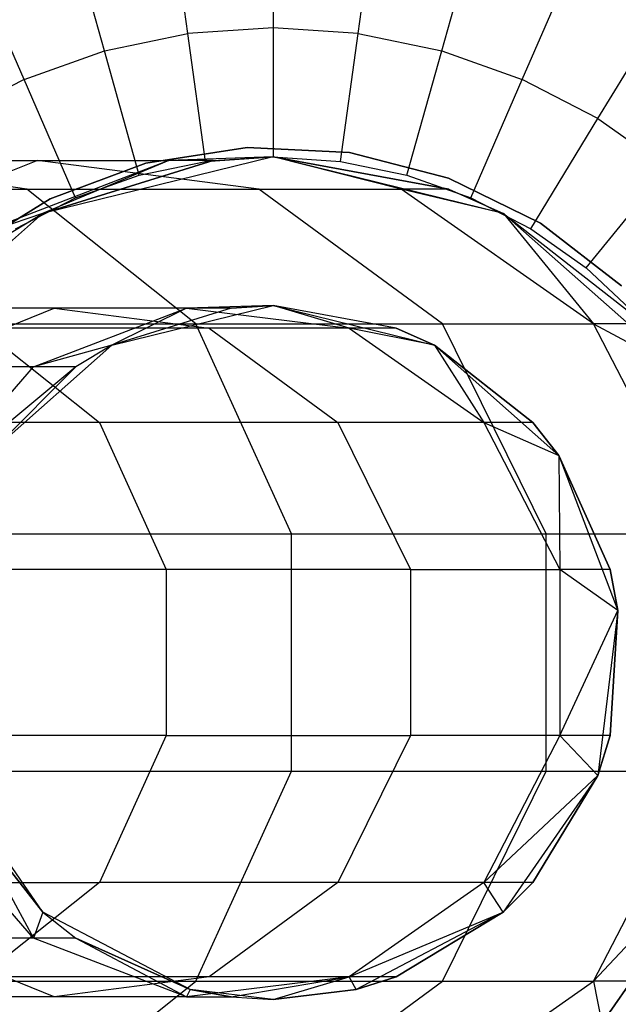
# Model space of a CAD drawing. Extents: x -28.1 to 0, y 0 to 28.1.
# Tile 133 of 215: x -0.592 to -0.355, y 13.935 to 14.326. Entities that reach past the tile are written whole.
import ezdxf

# ---------------------------------------------------------------- set-up
doc = ezdxf.new("R2010")
doc.units = 0
doc.header["$MEASUREMENT"] = 0
doc.layers.get('0').update_dxf_attribs({"color": 13, "linetype": 'CONTINUOUS'})

# ---------------------------------------------------------------- blocks, each defined once
blk = doc.blocks.new('ORTO_VIII_Z_ZAROWKA_OKAPO0')
at = {"color": 0}
for p, q in [((27.91843, 14.6336, 12.25984), (27.91843, 14.58388, 12.27316)), ((27.91843, 14.6336, 12.25984), (27.91843, 14.58388, 12.27316)), ((27.88465, 14.58157, 12.27316), (27.87788, 14.63082, 12.25984)), ((27.88465, 14.58157, 12.27316), (27.87788, 14.63082, 12.25984)), ((27.95222, 14.58157, 12.27316), (27.95899, 14.63082, 12.25984)), ((27.95222, 14.58157, 12.27316), (27.95899, 14.63082, 12.25984)), ((27.85149, 14.57468, 12.27316), (27.83808, 14.62255, 12.25984)), ((27.85149, 14.57468, 12.27316), (27.83808, 14.62255, 12.25984)), ((27.98538, 14.57468, 12.27316), (27.99879, 14.62255, 12.25984)), ((27.98538, 14.57468, 12.27316), (27.99879, 14.62255, 12.25984)), ((27.81958, 14.56334, 12.27316), (27.79977, 14.60894, 12.25984)), ((27.81958, 14.56334, 12.27316), (27.79977, 14.60894, 12.25984)), ((28.01729, 14.56334, 12.27316), (28.03709, 14.60894, 12.25984)), ((28.01729, 14.56334, 12.27316), (28.03709, 14.60894, 12.25984)), ((28.04736, 14.54776, 12.27316), (28.07319, 14.59024, 12.25984)), ((28.04736, 14.54776, 12.27316), (28.07319, 14.59024, 12.25984)), ((27.91843, 14.58388, 12.27316), (27.88465, 14.58157, 12.27316)), ((27.91843, 14.58388, 12.27316), (27.88465, 14.58157, 12.27316)), ((27.95222, 14.58157, 12.27316), (27.91843, 14.58388, 12.27316)), ((27.91843, 14.58388, 12.27316), (27.91843, 14.53261, 12.27765)), ((27.95222, 14.58157, 12.27316), (27.91843, 14.58388, 12.27316)), ((27.91843, 14.58388, 12.27316), (27.91843, 14.53261, 12.27765)), ((27.85149, 14.57468, 12.27316), (27.88465, 14.58157, 12.27316)), ((27.85149, 14.57468, 12.27316), (27.88465, 14.58157, 12.27316)), ((27.89163, 14.53077, 12.27765), (27.88465, 14.58157, 12.27316)), ((27.89163, 14.53077, 12.27765), (27.88465, 14.58157, 12.27316)), ((27.94524, 14.53077, 12.27765), (27.95222, 14.58157, 12.27316)), ((27.94524, 14.53077, 12.27765), (27.95222, 14.58157, 12.27316)), ((27.95222, 14.58157, 12.27316), (27.98538, 14.57468, 12.27316)), ((27.95222, 14.58157, 12.27316), (27.98538, 14.57468, 12.27316)), ((27.81958, 14.56334, 12.27316), (27.85149, 14.57468, 12.27316)), ((27.81958, 14.56334, 12.27316), (27.85149, 14.57468, 12.27316)), ((27.86532, 14.52531, 12.27765), (27.85149, 14.57468, 12.27316)), ((27.86532, 14.52531, 12.27765), (27.85149, 14.57468, 12.27316)), ((27.97154, 14.52531, 12.27765), (27.98538, 14.57468, 12.27316)), ((27.97154, 14.52531, 12.27765), (27.98538, 14.57468, 12.27316)), ((27.98538, 14.57468, 12.27316), (28.01729, 14.56334, 12.27316)), ((27.98538, 14.57468, 12.27316), (28.01729, 14.56334, 12.27316)), ((27.81958, 14.56334, 12.27316), (27.78951, 14.54776, 12.27316)), ((27.81958, 14.56334, 12.27316), (27.78951, 14.54776, 12.27316)), ((27.84001, 14.51631, 12.27765), (27.81958, 14.56334, 12.27316)), ((27.84001, 14.51631, 12.27765), (27.81958, 14.56334, 12.27316)), ((27.99686, 14.51631, 12.27765), (28.01729, 14.56334, 12.27316)), ((27.99686, 14.51631, 12.27765), (28.01729, 14.56334, 12.27316)), ((28.04736, 14.54776, 12.27316), (28.01729, 14.56334, 12.27316)), ((28.04736, 14.54776, 12.27316), (28.01729, 14.56334, 12.27316)), ((28.02071, 14.50395, 12.27765), (28.04736, 14.54776, 12.27316)), ((28.02071, 14.50395, 12.27765), (28.04736, 14.54776, 12.27316)), ((28.04736, 14.54776, 12.27316), (28.07502, 14.52823, 12.27316)), ((28.04736, 14.54776, 12.27316), (28.07502, 14.52823, 12.27316)), ((27.86798, 14.5301, 3.47238), (27.90814, 14.53628, 3.47238)), ((27.90814, 14.53628, 3.43301), (27.86798, 14.5301, 3.43301)), ((27.90814, 14.53628, 3.43301), (27.86798, 14.5301, 3.43301)), ((27.86798, 14.5301, 3.47238), (27.90814, 14.53628, 3.47238)), ((27.90814, 14.53628, 3.47238), (27.94871, 14.53425, 3.47238)), ((27.94871, 14.53425, 3.43301), (27.90814, 14.53628, 3.43301)), ((27.90814, 14.53628, 3.43301), (27.90814, 14.53628, 3.47238)), ((27.90814, 14.53628, 3.43301), (27.90814, 14.53628, 3.47238)), ((27.94871, 14.53425, 3.43301), (27.90814, 14.53628, 3.43301)), ((27.90814, 14.53628, 3.47238), (27.94871, 14.53425, 3.47238)), ((27.82065, 14.51981, 1.51228), (27.73965, 14.53117, 1.55904)), ((27.73965, 14.53117, 1.55904), (27.82491, 14.53117, 1.74188)), ((27.82065, 14.51981, 1.51228), (27.73965, 14.53117, 1.55904)), ((27.73965, 14.53117, 1.55904), (27.82491, 14.53117, 1.74188)), ((27.82491, 14.53117, 1.74188), (27.74212, 14.49776, 1.77202)), ((27.82491, 14.53117, 1.74188), (27.74212, 14.49776, 1.77202)), ((27.87712, 14.53117, 1.93675), (27.79036, 14.49776, 1.95205)), ((27.87712, 14.53117, 1.93675), (27.79036, 14.49776, 1.95205)), ((27.9128, 14.51981, 1.70989), (27.82491, 14.53117, 1.74188)), ((27.82491, 14.53117, 1.74188), (27.87712, 14.53117, 1.93675)), ((27.9128, 14.51981, 1.70989), (27.82491, 14.53117, 1.74188)), ((27.82491, 14.53117, 1.74188), (27.87712, 14.53117, 1.93675)), ((27.91843, 14.53261, 7.64954), (27.82695, 14.51006, 7.64954)), ((27.91843, 14.53261, 2.13773), (27.82695, 14.51006, 7.64954)), ((27.91843, 14.53261, 7.64954), (27.82695, 14.51006, 7.64954)), ((27.91843, 14.53261, 2.13773), (27.82695, 14.51006, 7.64954)), ((27.82695, 14.51006, 2.13773), (27.89471, 14.53117, 2.13773)), ((27.87712, 14.53117, 1.93675), (27.82695, 14.51006, 2.13773)), ((27.87712, 14.53117, 1.93675), (27.82695, 14.51006, 2.13773)), ((27.89471, 14.53117, 2.13773), (27.82695, 14.51006, 7.64954)), ((27.89471, 14.53117, 2.13773), (27.82695, 14.51006, 7.64954)), ((27.82695, 14.51006, 2.13773), (27.89471, 14.53117, 2.13773)), ((27.91843, 14.53261, 2.13773), (27.87712, 14.53117, 1.93675)), ((27.91843, 14.53261, 2.13773), (27.87712, 14.53117, 1.93675)), ((27.89471, 14.53117, 2.13773), (27.87712, 14.53117, 1.93675)), ((27.89471, 14.53117, 2.13773), (27.87712, 14.53117, 1.93675)), ((27.89163, 14.53077, 12.27765), (27.91843, 14.53261, 12.27765)), ((27.89163, 14.53077, 12.27765), (27.91843, 14.53261, 12.27765)), ((27.89471, 14.53117, 2.13773), (27.91843, 14.53261, 2.13773)), ((27.89471, 14.53117, 2.13773), (27.91843, 14.53261, 2.13773)), ((28.00992, 14.51006, 7.64954), (27.91843, 14.53261, 7.64954)), ((27.91843, 14.53261, 2.13773), (27.98824, 14.51981, 2.13773)), ((27.96923, 14.51981, 1.92051), (27.91843, 14.53261, 2.13773)), ((27.96923, 14.51981, 1.92051), (27.91843, 14.53261, 2.13773)), ((28.00992, 14.51006, 7.64954), (27.91843, 14.53261, 7.64954)), ((28.00992, 14.51006, 2.13773), (27.91843, 14.53261, 7.64954)), ((27.98824, 14.51981, 2.13773), (27.91843, 14.53261, 7.64954)), ((28.00992, 14.51006, 2.13773), (27.91843, 14.53261, 7.64954)), ((27.98824, 14.51981, 2.13773), (27.91843, 14.53261, 7.64954)), ((27.91843, 14.53261, 2.13773), (27.98824, 14.51981, 2.13773)), ((27.91843, 14.53261, 2.13773), (27.91843, 14.53261, 7.64954)), ((27.91843, 14.53261, 2.13773), (27.91843, 14.53261, 7.64954)), ((27.91843, 14.53261, 12.27765), (27.94524, 14.53077, 12.27765)), ((27.91843, 14.53261, 12.27765), (27.94524, 14.53077, 12.27765)), ((27.94871, 14.53425, 3.47238), (27.98805, 14.52409, 3.47238)), ((27.98805, 14.52409, 3.43301), (27.94871, 14.53425, 3.43301)), ((27.94871, 14.53425, 3.43301), (27.94871, 14.53425, 3.47238)), ((27.94871, 14.53425, 3.43301), (27.94871, 14.53425, 3.47238)), ((27.98805, 14.52409, 3.43301), (27.94871, 14.53425, 3.43301)), ((27.94871, 14.53425, 3.47238), (27.98805, 14.52409, 3.47238)), ((27.8299, 14.51597, 3.47238), (27.86798, 14.5301, 3.47238)), ((27.86798, 14.5301, 3.43301), (27.8299, 14.51597, 3.43301)), ((27.86798, 14.5301, 3.43301), (27.8299, 14.51597, 3.43301)), ((27.8299, 14.51597, 3.47238), (27.86798, 14.5301, 3.47238)), ((27.86532, 14.52531, 12.27765), (27.89163, 14.53077, 12.27765)), ((27.86532, 14.52531, 12.27765), (27.89163, 14.53077, 12.27765)), ((27.86798, 14.5301, 3.43301), (27.86798, 14.5301, 3.47238)), ((27.86798, 14.5301, 3.43301), (27.86798, 14.5301, 3.47238)), ((27.94524, 14.53077, 12.27765), (27.97154, 14.52531, 12.27765)), ((27.94524, 14.53077, 12.27765), (27.97154, 14.52531, 12.27765)), ((28.04266, 14.48845, 12.27765), (28.07502, 14.52823, 12.27316)), ((28.04266, 14.48845, 12.27765), (28.07502, 14.52823, 12.27316)), ((27.84001, 14.51631, 12.27765), (27.86532, 14.52531, 12.27765)), ((27.84001, 14.51631, 12.27765), (27.86532, 14.52531, 12.27765)), ((27.97154, 14.52531, 12.27765), (27.99686, 14.51631, 12.27765)), ((27.97154, 14.52531, 12.27765), (27.99686, 14.51631, 12.27765)), ((27.98805, 14.52409, 3.47238), (28.02453, 14.50622, 3.47238)), ((28.02453, 14.50622, 3.43301), (27.98805, 14.52409, 3.43301)), ((27.98805, 14.52409, 3.43301), (27.98805, 14.52409, 3.47238)), ((27.98805, 14.52409, 3.43301), (27.98805, 14.52409, 3.47238)), ((28.02453, 14.50622, 3.43301), (27.98805, 14.52409, 3.43301)), ((27.98805, 14.52409, 3.47238), (28.02453, 14.50622, 3.47238)), ((27.69558, 14.51981, 1.33366), (27.82065, 14.51981, 1.51228)), ((27.69558, 14.51981, 1.33366), (27.82065, 14.51981, 1.51228)), ((27.8878, 14.46629, 1.47351), (27.82065, 14.51981, 1.51228)), ((27.82065, 14.51981, 1.51228), (27.9128, 14.51981, 1.70989)), ((27.8878, 14.46629, 1.47351), (27.82065, 14.51981, 1.51228)), ((27.82065, 14.51981, 1.51228), (27.9128, 14.51981, 1.70989)), ((27.98566, 14.46629, 1.68337), (27.9128, 14.51981, 1.70989)), ((27.9128, 14.51981, 1.70989), (27.96923, 14.51981, 1.92051)), ((27.98566, 14.46629, 1.68337), (27.9128, 14.51981, 1.70989)), ((27.9128, 14.51981, 1.70989), (27.96923, 14.51981, 1.92051)), ((27.98824, 14.51981, 2.13773), (27.96923, 14.51981, 1.92051)), ((27.98824, 14.51981, 2.13773), (27.96923, 14.51981, 1.92051)), ((28.00992, 14.51006, 2.13773), (27.96923, 14.51981, 1.92051)), ((28.00992, 14.51006, 2.13773), (27.96923, 14.51981, 1.92051)), ((28.0456, 14.46629, 1.90705), (27.96923, 14.51981, 1.92051)), ((28.0456, 14.46629, 1.90705), (27.96923, 14.51981, 1.92051)), ((27.98824, 14.51981, 2.13773), (28.00992, 14.51006, 2.13773)), ((27.98824, 14.51981, 2.13773), (28.00992, 14.51006, 2.13773)), ((27.79543, 14.49446, 3.47238), (27.8299, 14.51597, 3.47238)), ((27.8299, 14.51597, 3.43301), (27.79543, 14.49446, 3.43301)), ((27.8299, 14.51597, 3.43301), (27.79543, 14.49446, 3.43301)), ((27.79543, 14.49446, 3.47238), (27.8299, 14.51597, 3.47238)), ((27.81615, 14.50395, 12.27765), (27.84001, 14.51631, 12.27765)), ((27.81615, 14.50395, 12.27765), (27.84001, 14.51631, 12.27765)), ((27.8299, 14.51597, 3.43301), (27.8299, 14.51597, 3.47238)), ((27.8299, 14.51597, 3.43301), (27.8299, 14.51597, 3.47238)), ((27.99686, 14.51631, 12.27765), (28.02071, 14.50395, 12.27765)), ((27.99686, 14.51631, 12.27765), (28.02071, 14.50395, 12.27765)), ((27.82695, 14.51006, 7.64954), (27.75643, 14.44758, 7.64954)), ((27.82695, 14.51006, 7.64954), (27.75643, 14.44758, 7.64954)), ((27.82695, 14.51006, 2.13773), (27.75643, 14.44758, 7.64954)), ((27.82695, 14.51006, 2.13773), (27.75643, 14.44758, 7.64954)), ((27.82695, 14.51006, 2.13773), (27.79036, 14.49776, 1.95205)), ((27.82695, 14.51006, 2.13773), (27.79036, 14.49776, 1.95205)), ((27.80661, 14.49776, 2.13773), (27.82695, 14.51006, 2.13773)), ((27.80661, 14.49776, 2.13773), (27.82695, 14.51006, 2.13773)), ((27.82695, 14.51006, 7.64954), (27.82695, 14.51006, 2.13773)), ((27.82695, 14.51006, 7.64954), (27.82695, 14.51006, 2.13773)), ((28.08044, 14.44758, 7.64954), (28.00992, 14.51006, 7.64954)), ((28.00992, 14.51006, 2.13773), (28.0456, 14.46629, 1.90705)), ((28.00992, 14.51006, 2.13773), (28.0456, 14.46629, 1.90705)), ((28.00992, 14.51006, 2.13773), (28.06578, 14.46629, 2.13773)), ((28.00992, 14.51006, 7.64954), (28.00992, 14.51006, 2.13773)), ((28.00992, 14.51006, 7.64954), (28.00992, 14.51006, 2.13773)), ((28.00992, 14.51006, 7.64954), (28.06578, 14.46629, 2.13773)), ((28.00992, 14.51006, 2.13773), (28.06578, 14.46629, 2.13773)), ((28.00992, 14.51006, 7.64954), (28.06578, 14.46629, 2.13773)), ((28.00992, 14.51006, 7.64954), (28.08044, 14.44758, 2.13773)), ((28.00992, 14.51006, 7.64954), (28.08044, 14.44758, 2.13773)), ((28.08044, 14.44758, 7.64954), (28.00992, 14.51006, 7.64954)), ((28.02071, 14.50395, 12.27765), (28.04266, 14.48845, 12.27765)), ((28.02071, 14.50395, 12.27765), (28.04266, 14.48845, 12.27765)), ((28.02453, 14.50622, 3.47238), (28.05668, 14.48137, 3.47238)), ((28.05668, 14.48137, 3.43301), (28.02453, 14.50622, 3.43301)), ((28.02453, 14.50622, 3.43301), (28.02453, 14.50622, 3.47238)), ((28.02453, 14.50622, 3.43301), (28.02453, 14.50622, 3.47238)), ((28.05668, 14.48137, 3.43301), (28.02453, 14.50622, 3.43301)), ((28.02453, 14.50622, 3.47238), (28.05668, 14.48137, 3.47238)), ((28.04266, 14.48845, 12.27765), (28.0623, 14.47012, 12.27765)), ((28.04266, 14.48845, 12.27765), (28.0623, 14.47012, 12.27765)), ((27.8316, 14.47255, 1.73945), (27.74581, 14.47255, 1.55548)), ((27.8316, 14.47255, 1.73945), (27.74581, 14.47255, 1.55548)), ((27.77365, 14.44916, 1.76054), (27.8316, 14.47255, 1.73945)), ((27.77365, 14.44916, 1.76054), (27.8316, 14.47255, 1.73945)), ((27.8234, 14.44916, 1.94623), (27.88413, 14.47255, 1.93552)), ((27.8234, 14.44916, 1.94623), (27.88413, 14.47255, 1.93552)), ((27.88413, 14.47255, 1.93552), (27.8316, 14.47255, 1.73945)), ((27.8316, 14.47255, 1.73945), (27.89312, 14.4646, 1.71706)), ((27.88413, 14.47255, 1.93552), (27.8316, 14.47255, 1.73945)), ((27.8316, 14.47255, 1.73945), (27.89312, 14.4646, 1.71706)), ((27.8544, 14.45777, 7.64954), (27.91843, 14.47355, 7.64954)), ((27.8544, 14.45777, 7.64954), (27.91843, 14.47355, 7.64954)), ((27.88413, 14.47255, 1.93552), (27.8544, 14.45777, 2.13773)), ((27.90182, 14.47255, 2.13773), (27.8544, 14.45777, 2.13773)), ((27.88413, 14.47255, 1.93552), (27.8544, 14.45777, 2.13773)), ((27.90182, 14.47255, 2.13773), (27.8544, 14.45777, 2.13773)), ((27.90182, 14.47255, 2.13773), (27.8544, 14.45777, 7.64954)), ((27.90182, 14.47255, 2.13773), (27.8544, 14.45777, 7.64954)), ((27.91843, 14.47355, 2.13773), (27.88413, 14.47255, 1.93552)), ((27.91843, 14.47355, 2.13773), (27.88413, 14.47255, 1.93552)), ((27.88413, 14.47255, 1.93552), (27.94861, 14.4646, 1.92415)), ((27.90182, 14.47255, 2.13773), (27.88413, 14.47255, 1.93552)), ((27.90182, 14.47255, 2.13773), (27.88413, 14.47255, 1.93552)), ((27.88413, 14.47255, 1.93552), (27.94861, 14.4646, 1.92415)), ((27.91843, 14.47355, 2.13773), (27.90182, 14.47255, 2.13773)), ((27.90182, 14.47255, 2.13773), (27.91843, 14.47355, 7.64954)), ((27.91843, 14.47355, 2.13773), (27.90182, 14.47255, 2.13773)), ((27.90182, 14.47255, 2.13773), (27.91843, 14.47355, 7.64954)), ((27.91843, 14.47355, 7.64954), (27.98247, 14.45777, 7.64954)), ((27.94861, 14.4646, 1.92415), (27.91843, 14.47355, 2.13773)), ((27.9673, 14.4646, 2.13773), (27.91843, 14.47355, 2.13773)), ((27.94861, 14.4646, 1.92415), (27.91843, 14.47355, 2.13773)), ((27.91843, 14.47355, 2.13773), (27.91843, 14.47355, 7.64954)), ((27.91843, 14.47355, 2.13773), (27.91843, 14.47355, 7.64954)), ((27.9673, 14.4646, 2.13773), (27.91843, 14.47355, 2.13773)), ((27.9673, 14.4646, 2.13773), (27.91843, 14.47355, 7.64954)), ((27.9673, 14.4646, 2.13773), (27.91843, 14.47355, 7.64954)), ((27.91843, 14.47355, 7.64954), (27.98247, 14.45777, 7.64954)), ((27.75498, 14.46629, 1.28382), (27.8878, 14.46629, 1.47351)), ((27.75498, 14.46629, 1.28382), (27.8878, 14.46629, 1.47351)), ((27.89312, 14.4646, 1.71706), (27.80251, 14.4646, 1.52275)), ((27.80251, 14.4646, 1.52275), (27.84952, 14.42713, 1.49561)), ((27.89312, 14.4646, 1.71706), (27.80251, 14.4646, 1.52275)), ((27.80251, 14.4646, 1.52275), (27.84952, 14.42713, 1.49561)), ((27.92572, 14.38286, 1.45161), (27.8878, 14.46629, 1.47351)), ((27.8878, 14.46629, 1.47351), (27.98566, 14.46629, 1.68337)), ((27.8878, 14.46629, 1.47351), (27.98566, 14.46629, 1.68337)), ((27.92572, 14.38286, 1.45161), (27.8878, 14.46629, 1.47351)), ((27.94861, 14.4646, 1.92415), (27.89312, 14.4646, 1.71706)), ((27.89312, 14.4646, 1.71706), (27.94412, 14.42713, 1.69849)), ((27.94861, 14.4646, 1.92415), (27.89312, 14.4646, 1.71706)), ((27.89312, 14.4646, 1.71706), (27.94412, 14.42713, 1.69849)), ((27.98247, 14.45777, 2.13773), (27.94861, 14.4646, 1.92415)), ((27.94861, 14.4646, 1.92415), (28.00206, 14.42713, 1.91472)), ((27.98247, 14.45777, 2.13773), (27.94861, 14.4646, 1.92415)), ((27.9673, 14.4646, 2.13773), (27.94861, 14.4646, 1.92415)), ((27.9673, 14.4646, 2.13773), (27.94861, 14.4646, 1.92415)), ((27.94861, 14.4646, 1.92415), (28.00206, 14.42713, 1.91472)), ((27.98247, 14.45777, 2.13773), (27.9673, 14.4646, 2.13773)), ((27.9673, 14.4646, 2.13773), (27.98247, 14.45777, 7.64954)), ((27.9673, 14.4646, 2.13773), (27.98247, 14.45777, 7.64954)), ((27.98247, 14.45777, 2.13773), (27.9673, 14.4646, 2.13773)), ((28.02681, 14.38286, 1.6684), (27.98566, 14.46629, 1.68337)), ((27.98566, 14.46629, 1.68337), (28.0456, 14.46629, 1.90705)), ((27.98566, 14.46629, 1.68337), (28.0456, 14.46629, 1.90705)), ((28.02681, 14.38286, 1.6684), (27.98566, 14.46629, 1.68337)), ((28.0456, 14.46629, 1.90705), (28.08044, 14.44758, 2.13773)), ((28.08872, 14.38286, 1.89944), (28.0456, 14.46629, 1.90705)), ((28.06578, 14.46629, 2.13773), (28.0456, 14.46629, 1.90705)), ((28.06578, 14.46629, 2.13773), (28.0456, 14.46629, 1.90705)), ((28.0456, 14.46629, 1.90705), (28.08044, 14.44758, 2.13773)), ((28.08872, 14.38286, 1.89944), (28.0456, 14.46629, 1.90705)), ((27.80503, 14.41403, 7.64954), (27.8544, 14.45777, 7.64954)), ((27.80503, 14.41403, 7.64954), (27.8544, 14.45777, 7.64954)), ((27.8544, 14.45777, 2.13773), (27.8234, 14.44916, 1.94623)), ((27.8544, 14.45777, 2.13773), (27.8234, 14.44916, 1.94623)), ((27.8544, 14.45777, 2.13773), (27.84016, 14.44916, 2.13773)), ((27.8544, 14.45777, 7.64954), (27.84016, 14.44916, 2.13773)), ((27.8544, 14.45777, 2.13773), (27.84016, 14.44916, 2.13773)), ((27.8544, 14.45777, 7.64954), (27.84016, 14.44916, 2.13773)), ((27.8544, 14.45777, 7.64954), (27.8544, 14.45777, 2.13773)), ((27.8544, 14.45777, 7.64954), (27.8544, 14.45777, 2.13773)), ((27.98247, 14.45777, 7.64954), (28.03184, 14.41403, 7.64954)), ((28.02157, 14.42713, 2.13773), (27.98247, 14.45777, 2.13773)), ((27.98247, 14.45777, 2.13773), (28.00206, 14.42713, 1.91472)), ((27.98247, 14.45777, 2.13773), (28.00206, 14.42713, 1.91472)), ((27.98247, 14.45777, 7.64954), (28.02157, 14.42713, 2.13773)), ((27.98247, 14.45777, 7.64954), (28.03184, 14.41403, 7.64954)), ((27.98247, 14.45777, 2.13773), (27.98247, 14.45777, 7.64954)), ((27.98247, 14.45777, 2.13773), (27.98247, 14.45777, 7.64954)), ((28.02157, 14.42713, 2.13773), (27.98247, 14.45777, 2.13773)), ((27.98247, 14.45777, 7.64954), (28.02157, 14.42713, 2.13773)), ((27.8234, 14.44916, 1.94623), (27.77365, 14.44916, 1.76054)), ((27.8234, 14.44916, 1.94623), (27.77365, 14.44916, 1.76054)), ((27.84016, 14.44916, 2.13773), (27.78033, 14.39979, 1.95382)), ((27.78033, 14.39979, 1.95382), (27.8234, 14.44916, 1.94623)), ((27.84016, 14.44916, 2.13773), (27.78033, 14.39979, 1.95382)), ((27.78033, 14.39979, 1.95382), (27.8234, 14.44916, 1.94623)), ((27.84016, 14.44916, 2.13773), (27.80503, 14.41403, 2.13773)), ((27.80503, 14.41403, 7.64954), (27.84016, 14.44916, 2.13773)), ((27.80503, 14.41403, 7.64954), (27.84016, 14.44916, 2.13773)), ((27.84016, 14.44916, 2.13773), (27.80503, 14.41403, 2.13773)), ((27.84016, 14.44916, 2.13773), (27.8234, 14.44916, 1.94623)), ((27.84016, 14.44916, 2.13773), (27.8234, 14.44916, 1.94623)), ((27.84952, 14.42713, 1.49561), (27.72112, 14.42713, 1.31223)), ((27.84952, 14.42713, 1.49561), (27.72112, 14.42713, 1.31223)), ((27.94412, 14.42713, 1.69849), (27.84952, 14.42713, 1.49561)), ((27.84952, 14.42713, 1.49561), (27.87606, 14.36873, 1.48028)), ((27.94412, 14.42713, 1.69849), (27.84952, 14.42713, 1.49561)), ((27.84952, 14.42713, 1.49561), (27.87606, 14.36873, 1.48028)), ((27.94412, 14.42713, 1.69849), (27.97293, 14.36873, 1.68801)), ((28.00206, 14.42713, 1.91472), (27.94412, 14.42713, 1.69849)), ((28.00206, 14.42713, 1.91472), (27.94412, 14.42713, 1.69849)), ((27.94412, 14.42713, 1.69849), (27.97293, 14.36873, 1.68801)), ((28.02157, 14.42713, 2.13773), (28.00206, 14.42713, 1.91472)), ((28.00206, 14.42713, 1.91472), (28.03184, 14.41403, 2.13773)), ((28.02157, 14.42713, 2.13773), (28.00206, 14.42713, 1.91472)), ((28.00206, 14.42713, 1.91472), (28.03225, 14.36873, 1.9094)), ((28.00206, 14.42713, 1.91472), (28.03184, 14.41403, 2.13773)), ((28.00206, 14.42713, 1.91472), (28.03225, 14.36873, 1.9094)), ((28.03184, 14.41403, 2.13773), (28.02157, 14.42713, 2.13773)), ((28.02157, 14.42713, 2.13773), (28.03184, 14.41403, 7.64954)), ((28.02157, 14.42713, 2.13773), (28.03184, 14.41403, 7.64954)), ((28.03184, 14.41403, 2.13773), (28.02157, 14.42713, 2.13773)), ((28.03184, 14.41403, 7.64954), (28.05522, 14.35237, 7.64954)), ((28.05222, 14.36873, 2.13773), (28.03184, 14.41403, 2.13773)), ((28.03184, 14.41403, 2.13773), (28.03225, 14.36873, 1.9094)), ((28.03184, 14.41403, 2.13773), (28.03225, 14.36873, 1.9094)), ((28.03184, 14.41403, 7.64954), (28.05222, 14.36873, 2.13773)), ((28.03184, 14.41403, 7.64954), (28.05522, 14.35237, 7.64954)), ((28.03184, 14.41403, 2.13773), (28.03184, 14.41403, 7.64954)), ((28.03184, 14.41403, 2.13773), (28.03184, 14.41403, 7.64954)), ((28.05222, 14.36873, 2.13773), (28.03184, 14.41403, 2.13773)), ((28.03184, 14.41403, 7.64954), (28.05222, 14.36873, 2.13773)), ((27.78852, 14.38286, 1.25568), (27.92572, 14.38286, 1.45161)), ((27.78852, 14.38286, 1.25568), (27.92572, 14.38286, 1.45161)), ((27.92572, 14.28865, 1.45161), (27.92572, 14.38286, 1.45161)), ((27.92572, 14.38286, 1.45161), (28.02681, 14.38286, 1.6684)), ((27.92572, 14.38286, 1.45161), (28.02681, 14.38286, 1.6684)), ((27.92572, 14.28865, 1.45161), (27.92572, 14.38286, 1.45161)), ((28.02681, 14.28865, 1.6684), (28.02681, 14.38286, 1.6684)), ((28.02681, 14.38286, 1.6684), (28.08872, 14.38286, 1.89944)), ((28.02681, 14.38286, 1.6684), (28.08872, 14.38286, 1.89944)), ((28.02681, 14.28865, 1.6684), (28.02681, 14.38286, 1.6684)), ((27.87606, 14.36873, 1.48028), (27.7446, 14.36873, 1.29253)), ((27.87606, 14.36873, 1.48028), (27.7446, 14.36873, 1.29253)), ((27.87606, 14.36873, 1.48028), (27.87606, 14.30278, 1.48028)), ((27.97293, 14.36873, 1.68801), (27.87606, 14.36873, 1.48028)), ((27.97293, 14.36873, 1.68801), (27.87606, 14.36873, 1.48028)), ((27.87606, 14.36873, 1.48028), (27.87606, 14.30278, 1.48028)), ((27.97293, 14.36873, 1.68801), (28.03225, 14.36873, 1.9094)), ((27.97293, 14.36873, 1.68801), (28.03225, 14.36873, 1.9094)), ((27.97293, 14.36873, 1.68801), (27.97293, 14.30278, 1.68801)), ((27.97293, 14.36873, 1.68801), (27.97293, 14.30278, 1.68801)), ((28.05522, 14.35237, 2.13773), (28.03225, 14.36873, 1.9094)), ((28.03225, 14.36873, 1.9094), (28.03225, 14.30278, 1.9094)), ((28.05522, 14.35237, 2.13773), (28.03225, 14.36873, 1.9094)), ((28.05222, 14.36873, 2.13773), (28.03225, 14.36873, 1.9094)), ((28.05222, 14.36873, 2.13773), (28.03225, 14.36873, 1.9094)), ((28.03225, 14.36873, 1.9094), (28.03225, 14.30278, 1.9094)), ((28.05522, 14.35237, 2.13773), (28.05222, 14.36873, 2.13773)), ((28.05222, 14.36873, 2.13773), (28.05522, 14.35237, 7.64954)), ((28.05222, 14.36873, 2.13773), (28.05522, 14.35237, 7.64954)), ((28.05522, 14.35237, 2.13773), (28.05222, 14.36873, 2.13773)), ((28.03225, 14.30278, 1.9094), (28.05522, 14.35237, 2.13773)), ((28.03225, 14.30278, 1.9094), (28.05522, 14.35237, 2.13773)), ((28.05522, 14.35237, 7.64954), (28.04727, 14.28689, 7.64954)), ((28.05522, 14.35237, 7.64954), (28.04727, 14.28689, 7.64954)), ((28.05222, 14.30278, 2.13773), (28.05522, 14.35237, 2.13773)), ((28.05522, 14.35237, 7.64954), (28.05222, 14.30278, 2.13773)), ((28.05222, 14.30278, 2.13773), (28.05522, 14.35237, 2.13773)), ((28.05522, 14.35237, 7.64954), (28.05222, 14.30278, 2.13773)), ((28.05522, 14.35237, 2.13773), (28.05522, 14.35237, 7.64954)), ((28.05522, 14.35237, 2.13773), (28.05522, 14.35237, 7.64954)), ((27.87606, 14.30278, 1.48028), (27.7446, 14.30278, 1.29253)), ((27.87606, 14.30278, 1.48028), (27.7446, 14.30278, 1.29253)), ((27.87606, 14.30278, 1.48028), (27.84952, 14.24438, 1.49561)), ((27.87606, 14.30278, 1.48028), (27.84952, 14.24438, 1.49561)), ((27.87606, 14.30278, 1.48028), (27.97293, 14.30278, 1.68801)), ((27.87606, 14.30278, 1.48028), (27.97293, 14.30278, 1.68801)), ((27.97293, 14.30278, 1.68801), (27.94412, 14.24438, 1.69849)), ((27.97293, 14.30278, 1.68801), (27.94412, 14.24438, 1.69849)), ((28.03225, 14.30278, 1.9094), (27.97293, 14.30278, 1.68801)), ((28.03225, 14.30278, 1.9094), (27.97293, 14.30278, 1.68801)), ((28.03225, 14.30278, 1.9094), (28.00206, 14.24438, 1.91472)), ((28.03225, 14.30278, 1.9094), (28.00206, 14.24438, 1.91472)), ((28.04727, 14.28689, 2.13773), (28.03225, 14.30278, 1.9094)), ((28.04727, 14.28689, 2.13773), (28.03225, 14.30278, 1.9094)), ((28.05222, 14.30278, 2.13773), (28.03225, 14.30278, 1.9094)), ((28.05222, 14.30278, 2.13773), (28.03225, 14.30278, 1.9094)), ((28.04727, 14.28689, 2.13773), (28.05222, 14.30278, 2.13773)), ((28.05222, 14.30278, 2.13773), (28.04727, 14.28689, 7.64954)), ((28.05222, 14.30278, 2.13773), (28.04727, 14.28689, 7.64954)), ((28.04727, 14.28689, 2.13773), (28.05222, 14.30278, 2.13773)), ((27.78852, 14.28865, 1.25568), (27.92572, 14.28865, 1.45161)), ((27.78852, 14.28865, 1.25568), (27.92572, 14.28865, 1.45161)), ((27.8878, 14.20522, 1.47351), (27.92572, 14.28865, 1.45161)), ((27.8878, 14.20522, 1.47351), (27.92572, 14.28865, 1.45161)), ((27.92572, 14.28865, 1.45161), (28.02681, 14.28865, 1.6684)), ((27.92572, 14.28865, 1.45161), (28.02681, 14.28865, 1.6684)), ((27.98566, 14.20522, 1.68337), (28.02681, 14.28865, 1.6684)), ((27.98566, 14.20522, 1.68337), (28.02681, 14.28865, 1.6684)), ((28.02681, 14.28865, 1.6684), (28.08872, 14.28865, 1.89944)), ((28.02681, 14.28865, 1.6684), (28.08872, 14.28865, 1.89944)), ((28.0456, 14.20522, 1.90705), (28.08872, 14.28865, 1.89944)), ((28.0456, 14.20522, 1.90705), (28.08872, 14.28865, 1.89944)), ((27.82706, 14.23262, 7.64954), (27.78959, 14.28689, 7.64954)), ((27.82706, 14.23262, 7.64954), (27.78959, 14.28689, 7.64954)), ((28.00206, 14.24438, 1.91472), (28.04727, 14.28689, 2.13773)), ((28.00206, 14.24438, 1.91472), (28.04727, 14.28689, 2.13773)), ((28.04727, 14.28689, 7.64954), (28.00981, 14.23262, 7.64954)), ((28.04727, 14.28689, 7.64954), (28.00981, 14.23262, 7.64954)), ((28.02157, 14.24438, 2.13773), (28.04727, 14.28689, 2.13773)), ((28.04727, 14.28689, 7.64954), (28.02157, 14.24438, 2.13773)), ((28.02157, 14.24438, 2.13773), (28.04727, 14.28689, 2.13773)), ((28.04727, 14.28689, 7.64954), (28.02157, 14.24438, 2.13773)), ((28.04727, 14.28689, 2.13773), (28.04727, 14.28689, 7.64954)), ((28.04727, 14.28689, 2.13773), (28.04727, 14.28689, 7.64954)), ((27.8234, 14.22235, 1.94623), (27.78033, 14.27172, 1.95382)), ((27.8234, 14.22235, 1.94623), (27.78033, 14.27172, 1.95382)), ((27.79642, 14.27172, 2.13773), (27.8234, 14.22235, 1.94623)), ((27.79642, 14.27172, 2.13773), (27.82706, 14.23262, 2.13773)), ((27.79642, 14.27172, 2.13773), (27.8234, 14.22235, 1.94623)), ((27.82706, 14.23262, 7.64954), (27.79642, 14.27172, 2.13773)), ((27.82706, 14.23262, 7.64954), (27.79642, 14.27172, 2.13773)), ((27.79642, 14.27172, 2.13773), (27.82706, 14.23262, 2.13773)), ((28.10249, 14.26595, 2.13773), (28.0456, 14.20522, 1.90705)), ((28.10249, 14.26595, 2.13773), (28.0456, 14.20522, 1.90705)), ((28.04897, 14.18841, 7.64954), (28.10249, 14.26595, 7.64954)), ((28.10249, 14.26595, 7.64954), (28.04897, 14.18841, 2.13773)), ((28.10249, 14.26595, 7.64954), (28.04897, 14.18841, 2.13773)), ((28.04897, 14.18841, 7.64954), (28.10249, 14.26595, 7.64954)), ((27.72112, 14.24438, 1.31223), (27.84952, 14.24438, 1.49561)), ((27.72112, 14.24438, 1.31223), (27.84952, 14.24438, 1.49561)), ((27.84952, 14.24438, 1.49561), (27.80251, 14.20692, 1.52275)), ((27.84952, 14.24438, 1.49561), (27.80251, 14.20692, 1.52275)), ((27.94412, 14.24438, 1.69849), (27.84952, 14.24438, 1.49561)), ((27.94412, 14.24438, 1.69849), (27.84952, 14.24438, 1.49561)), ((27.94412, 14.24438, 1.69849), (27.89312, 14.20692, 1.71706)), ((27.94412, 14.24438, 1.69849), (27.89312, 14.20692, 1.71706)), ((28.00206, 14.24438, 1.91472), (27.94412, 14.24438, 1.69849)), ((28.00206, 14.24438, 1.91472), (27.94412, 14.24438, 1.69849)), ((28.00206, 14.24438, 1.91472), (27.94861, 14.20692, 1.92415)), ((28.00206, 14.24438, 1.91472), (27.94861, 14.20692, 1.92415)), ((28.00981, 14.23262, 2.13773), (28.00206, 14.24438, 1.91472)), ((28.00981, 14.23262, 2.13773), (28.00206, 14.24438, 1.91472)), ((28.02157, 14.24438, 2.13773), (28.00206, 14.24438, 1.91472)), ((28.02157, 14.24438, 2.13773), (28.00206, 14.24438, 1.91472)), ((28.00981, 14.23262, 2.13773), (28.02157, 14.24438, 2.13773)), ((28.02157, 14.24438, 2.13773), (28.00981, 14.23262, 7.64954)), ((28.02157, 14.24438, 2.13773), (28.00981, 14.23262, 7.64954)), ((28.00981, 14.23262, 2.13773), (28.02157, 14.24438, 2.13773)), ((27.82706, 14.23262, 2.13773), (27.8234, 14.22235, 1.94623)), ((27.82706, 14.23262, 2.13773), (27.8234, 14.22235, 1.94623)), ((27.88546, 14.20197, 7.64954), (27.82706, 14.23262, 7.64954)), ((27.82706, 14.23262, 2.13773), (27.84016, 14.22235, 2.13773)), ((27.82706, 14.23262, 7.64954), (27.82706, 14.23262, 2.13773)), ((27.82706, 14.23262, 7.64954), (27.82706, 14.23262, 2.13773)), ((27.82706, 14.23262, 7.64954), (27.84016, 14.22235, 2.13773)), ((27.82706, 14.23262, 2.13773), (27.84016, 14.22235, 2.13773)), ((27.82706, 14.23262, 7.64954), (27.84016, 14.22235, 2.13773)), ((27.88546, 14.20197, 7.64954), (27.82706, 14.23262, 7.64954)), ((27.94861, 14.20692, 1.92415), (28.00981, 14.23262, 2.13773)), ((27.94861, 14.20692, 1.92415), (28.00981, 14.23262, 2.13773)), ((28.00981, 14.23262, 7.64954), (27.95141, 14.20197, 7.64954)), ((28.00981, 14.23262, 7.64954), (27.95141, 14.20197, 7.64954)), ((27.9673, 14.20692, 2.13773), (28.00981, 14.23262, 2.13773)), ((28.00981, 14.23262, 7.64954), (27.9673, 14.20692, 2.13773)), ((27.9673, 14.20692, 2.13773), (28.00981, 14.23262, 2.13773)), ((28.00981, 14.23262, 7.64954), (27.9673, 14.20692, 2.13773)), ((28.00981, 14.23262, 2.13773), (28.00981, 14.23262, 7.64954)), ((28.00981, 14.23262, 2.13773), (28.00981, 14.23262, 7.64954)), ((27.8234, 14.22235, 1.94623), (27.77365, 14.22235, 1.76054)), ((27.8316, 14.19897, 1.73945), (27.77365, 14.22235, 1.76054)), ((27.8234, 14.22235, 1.94623), (27.77365, 14.22235, 1.76054)), ((27.8316, 14.19897, 1.73945), (27.77365, 14.22235, 1.76054)), ((27.84016, 14.22235, 2.13773), (27.8234, 14.22235, 1.94623)), ((27.84016, 14.22235, 2.13773), (27.8234, 14.22235, 1.94623)), ((27.88413, 14.19897, 1.93552), (27.8234, 14.22235, 1.94623)), ((27.88413, 14.19897, 1.93552), (27.8234, 14.22235, 1.94623)), ((27.84016, 14.22235, 2.13773), (27.88413, 14.19897, 1.93552)), ((27.84016, 14.22235, 2.13773), (27.88413, 14.19897, 1.93552)), ((27.84016, 14.22235, 2.13773), (27.88546, 14.20197, 2.13773)), ((27.88546, 14.20197, 7.64954), (27.84016, 14.22235, 2.13773)), ((27.88546, 14.20197, 7.64954), (27.84016, 14.22235, 2.13773)), ((27.84016, 14.22235, 2.13773), (27.88546, 14.20197, 2.13773)), ((27.89312, 14.20692, 1.71706), (27.80251, 14.20692, 1.52275)), ((27.89312, 14.20692, 1.71706), (27.80251, 14.20692, 1.52275)), ((27.89312, 14.20692, 1.71706), (27.8316, 14.19897, 1.73945)), ((27.89312, 14.20692, 1.71706), (27.8316, 14.19897, 1.73945)), ((27.94861, 14.20692, 1.92415), (27.88413, 14.19897, 1.93552)), ((27.94861, 14.20692, 1.92415), (27.88413, 14.19897, 1.93552)), ((27.94861, 14.20692, 1.92415), (27.89312, 14.20692, 1.71706)), ((27.94861, 14.20692, 1.92415), (27.89312, 14.20692, 1.71706)), ((27.90182, 14.19897, 2.13773), (27.94861, 14.20692, 1.92415)), ((27.90182, 14.19897, 2.13773), (27.94861, 14.20692, 1.92415)), ((27.91843, 14.19796, 2.13773), (27.94861, 14.20692, 1.92415)), ((27.91843, 14.19796, 2.13773), (27.94861, 14.20692, 1.92415)), ((27.95141, 14.20197, 2.13773), (27.94861, 14.20692, 1.92415)), ((27.95141, 14.20197, 2.13773), (27.94861, 14.20692, 1.92415)), ((27.9673, 14.20692, 2.13773), (27.94861, 14.20692, 1.92415)), ((27.9673, 14.20692, 2.13773), (27.94861, 14.20692, 1.92415)), ((27.95141, 14.20197, 2.13773), (27.9673, 14.20692, 2.13773)), ((27.9673, 14.20692, 2.13773), (27.95141, 14.20197, 7.64954)), ((27.9673, 14.20692, 2.13773), (27.95141, 14.20197, 7.64954)), ((27.95141, 14.20197, 2.13773), (27.9673, 14.20692, 2.13773)), ((27.75498, 14.20522, 1.28382), (27.8878, 14.20522, 1.47351)), ((27.75498, 14.20522, 1.28382), (27.8878, 14.20522, 1.47351)), ((27.82065, 14.1517, 1.51228), (27.8878, 14.20522, 1.47351)), ((27.82065, 14.1517, 1.51228), (27.8878, 14.20522, 1.47351)), ((27.8878, 14.20522, 1.47351), (27.98566, 14.20522, 1.68337)), ((27.8878, 14.20522, 1.47351), (27.98566, 14.20522, 1.68337)), ((27.9128, 14.1517, 1.70989), (27.98566, 14.20522, 1.68337)), ((27.9128, 14.1517, 1.70989), (27.98566, 14.20522, 1.68337)), ((27.96923, 14.1517, 1.92051), (28.0456, 14.20522, 1.90705)), ((27.96923, 14.1517, 1.92051), (28.0456, 14.20522, 1.90705)), ((27.98566, 14.20522, 1.68337), (28.0456, 14.20522, 1.90705)), ((27.98566, 14.20522, 1.68337), (28.0456, 14.20522, 1.90705)), ((28.0456, 14.20522, 1.90705), (28.04897, 14.18841, 2.13773)), ((28.06578, 14.20522, 2.13773), (28.0456, 14.20522, 1.90705)), ((28.06578, 14.20522, 2.13773), (28.0456, 14.20522, 1.90705)), ((28.0456, 14.20522, 1.90705), (28.04897, 14.18841, 2.13773)), ((27.8316, 14.19897, 1.73945), (27.74581, 14.19897, 1.55548)), ((27.8316, 14.19897, 1.73945), (27.74581, 14.19897, 1.55548)), ((27.88413, 14.19897, 1.93552), (27.8316, 14.19897, 1.73945)), ((27.88413, 14.19897, 1.93552), (27.8316, 14.19897, 1.73945)), ((27.88546, 14.20197, 2.13773), (27.88413, 14.19897, 1.93552)), ((27.88546, 14.20197, 2.13773), (27.88413, 14.19897, 1.93552)), ((27.88413, 14.19897, 1.93552), (27.90182, 14.19897, 2.13773)), ((27.88413, 14.19897, 1.93552), (27.90182, 14.19897, 2.13773)), ((27.91843, 14.19796, 7.64954), (27.88546, 14.20197, 7.64954)), ((27.88546, 14.20197, 2.13773), (27.90182, 14.19897, 2.13773)), ((27.88546, 14.20197, 7.64954), (27.88546, 14.20197, 2.13773)), ((27.91843, 14.19796, 2.13773), (27.88546, 14.20197, 7.64954)), ((27.91843, 14.19796, 7.64954), (27.88546, 14.20197, 7.64954)), ((27.91843, 14.19796, 2.13773), (27.88546, 14.20197, 7.64954)), ((27.90182, 14.19897, 2.13773), (27.88546, 14.20197, 7.64954)), ((27.90182, 14.19897, 2.13773), (27.88546, 14.20197, 7.64954)), ((27.88546, 14.20197, 2.13773), (27.90182, 14.19897, 2.13773)), ((27.88546, 14.20197, 7.64954), (27.88546, 14.20197, 2.13773)), ((27.90182, 14.19897, 2.13773), (27.91843, 14.19796, 2.13773)), ((27.90182, 14.19897, 2.13773), (27.91843, 14.19796, 2.13773)), ((27.95141, 14.20197, 7.64954), (27.91843, 14.19796, 7.64954)), ((27.91843, 14.19796, 2.13773), (27.95141, 14.20197, 2.13773)), ((27.91843, 14.19796, 2.13773), (27.95141, 14.20197, 2.13773)), ((27.95141, 14.20197, 7.64954), (27.91843, 14.19796, 7.64954)), ((27.95141, 14.20197, 2.13773), (27.95141, 14.20197, 7.64954)), ((27.95141, 14.20197, 2.13773), (27.95141, 14.20197, 7.64954)), ((27.91843, 14.19796, 2.13773), (27.91843, 14.19796, 7.64954)), ((27.91843, 14.19796, 2.13773), (27.91843, 14.19796, 7.64954))]:
    blk.add_line(p, q, dxfattribs=at)

msp = doc.modelspace()

# ---------------------------------------------------------------- block references
at = {"color": 0}
msp.add_blockref('ORTO_VIII_Z_ZAROWKA_OKAPO0', (-28.41, -0.26151, -0.64167), dxfattribs=at)

doc.saveas('drawing.dxf')
